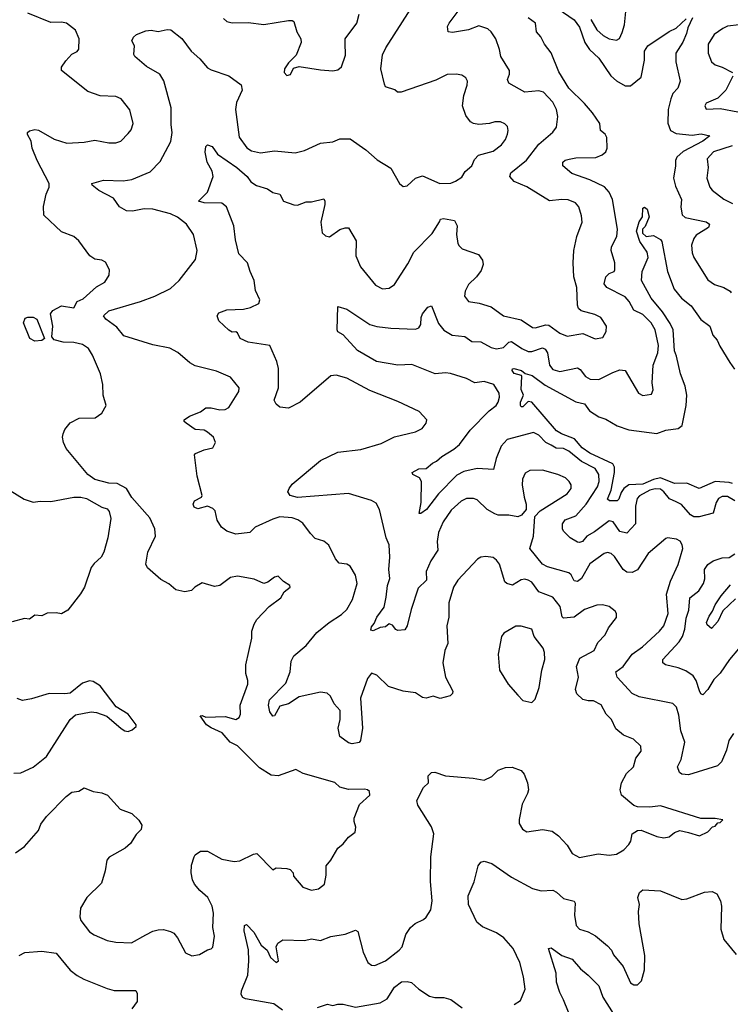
# Model space of a CAD drawing. Extents: x 2143765 to 2212931, y 878955 to 1017455.
# Tile 81 of 256: x 2148918 to 2152952, y 941439 to 947024. Entities that reach past the tile are written whole.
import ezdxf

# ---------------------------------------------------------------- set-up
doc = ezdxf.new("R2010")
doc.units = 0

msp = doc.modelspace()

# ---------------------------------------------------------------- linework, layer by layer
at = {"layer": '0CON20XD'}
for points in [[(2149635, 941832.9), (2149675, 941853.8), (2149705, 941861.5), (2149735, 941862.2), (2149775, 941852), (2149792.5, 941842.5), (2149815, 941816.2), (2149860.5, 941730.5), (2149895, 941713.3), (2149938.8, 941721.2), (2149985, 941747.5), (2150005, 941752.5), (2150015, 941762.5), (2150023.3, 941825), (2150014.2, 941875), (2150019.2, 941955), (2150011.4, 941995), (2149987.1, 942045), (2149940, 942085), (2149910.5, 942120.5), (2149898.5, 942145), (2149891.5, 942185), (2149892.7, 942227.3), (2149909.2, 942275), (2149915, 942286), (2149945, 942307.5), (2149985, 942307.5), (2150065, 942261.5), (2150135, 942248.1), (2150167.4, 942252.6), (2150245, 942290), (2150265, 942294), (2150355, 942202.5), (2150375, 942212.5), (2150435, 942210), (2150453.6, 942203.6), (2150470, 942185), (2150472.5, 942165), (2150525, 942104), (2150575, 942086), (2150615, 942094), (2150648.8, 942121.2), (2150658.8, 942171.2), (2150658.8, 942225), (2150685, 942256.7), (2150723.8, 942325), (2150755, 942350), (2150785, 942386.7), (2150822.5, 942415), (2150825.8, 942444.2), (2150816, 942475), (2150817.5, 942495), (2150847.7, 942572.3), (2150906.7, 942625), (2150903.3, 942645), (2150892.5, 942655), (2150875, 942659.2), (2150785, 942657.5), (2150735, 942670), (2150707.3, 942697.3), (2150527.5, 942747.5), (2150485, 942770.8), (2150385, 942734.3), (2150345, 942738.5), (2150279.8, 942779.8), (2150155.2, 942905.2), (2150112.5, 942925), (2150068.3, 942978.3), (2150005, 943006.4), (2149978, 943025), (2149942.5, 943075), (2149955, 943076.7), (2149975, 943066.7), (2150085, 943072.2), (2150145, 943054.4), (2150165, 943066.2), (2150172.2, 943085), (2150170, 943135), (2150212.5, 943255), (2150214, 943275), (2150202, 943315), (2150201.9, 943365), (2150236.5, 943515), (2150236.9, 943555), (2150249.4, 943595), (2150265, 943620.8), (2150335, 943696), (2150400, 943745), (2150420.5, 943779.5), (2150453.3, 943805), (2150452.5, 943815), (2150415, 943836.7), (2150385, 943866.7), (2150365, 943862.5), (2150327, 943833), (2150305, 943825.8), (2150249.7, 943849.7), (2150155, 943868.2), (2150115, 943860), (2150055, 943814.2), (2150025, 943808.8), (2149955, 943830), (2149912.5, 943805), (2149893.6, 943786.4), (2149855, 943778.8), (2149805, 943790.8), (2149764.5, 943824.5), (2149719.2, 943849.2), (2149644.3, 943914.3), (2149633.8, 943935), (2149645.9, 944004.1), (2149690, 944095), (2149685.4, 944135.4), (2149657.9, 944197.9), (2149555, 944313.3), (2149524.1, 944364.1), (2149472.5, 944392.5), (2149424.5, 944394.5), (2149345.6, 944415.6), (2149305.8, 944445), (2149182.1, 944592.1), (2149166.5, 944625), (2149161.9, 944655), (2149165.7, 944675), (2149175, 944698.8), (2149205, 944738), (2149255.6, 944764.4), (2149347.5, 944765), (2149385, 944791.2), (2149410, 944835), (2149392.2, 944895), (2149390, 944955), (2149377.5, 945015), (2149331.7, 945121.7), (2149308.8, 945158.8), (2149275, 945181.4), (2149225, 945193.1), (2149165, 945194.4), (2149115, 945207.5), (2149100, 945225), (2149106.7, 945285), (2149094, 945355), (2149106.7, 945375), (2149155, 945401.1), (2149225, 945390), (2149245, 945425.8), (2149278.5, 945441.5), (2149355, 945508), (2149401.2, 945535), (2149426, 945575), (2149428.8, 945605), (2149405, 945648.8), (2149385, 945660), (2149345, 945666), (2149316.7, 945685), (2149255, 945770), (2149225, 945793.3), (2149155, 945820), (2149055.5, 945915), (2149052.7, 945965), (2149069.1, 946035), (2149085.5, 946075), (2149086.5, 946095), (2149018.2, 946225), (2148989.4, 946295), (2148984.3, 946335), (2148963, 946373), (2148963.3, 946385), (2148975, 946393.8), (2149005, 946401.9), (2149025, 946397.5), (2149115, 946347.1), (2149187, 946323), (2149285, 946328.9), (2149345, 946341.1), (2149425, 946325.8), (2149465, 946325.8), (2149493.3, 946335), (2149535, 946378), (2149551.3, 946398.7), (2149561.9, 946435), (2149543.4, 946513.4), (2149495, 946576), (2149465, 946589.2), (2149375, 946592), (2149305, 946616.9), (2149156.2, 946735), (2149156, 946755), (2149179.7, 946790.3), (2149215, 946828.8), (2149245, 946843.8), (2149253.9, 946856.1), (2149256, 946915), (2149234.3, 946964.3), (2149184.1, 947004.1), (2149155, 947009.2), (2149095, 947007.3), (2148965, 947060.5)], [(2151355, 943716.7), (2151353.3, 943635), (2151342.5, 943585), (2151349.4, 943485), (2151331.9, 943445), (2151320.6, 943375), (2151335.6, 943295), (2151376.2, 943215), (2151375, 943202.5), (2151362.3, 943187.7), (2151305, 943174.4), (2151265, 943186.9), (2151225, 943176.2), (2151205, 943178.9), (2151164.7, 943204.7), (2151095, 943214.7), (2151012.4, 943242.4), (2150945, 943306.2), (2150915, 943318), (2150893.4, 943286.6), (2150853.5, 943175), (2150864.2, 943005), (2150852.5, 942935), (2150845, 942923.3), (2150805, 942916.2), (2150785, 942921.2), (2150735, 942957.5), (2150725.8, 943005), (2150737.5, 943055), (2150737.5, 943105), (2150703.3, 943143.3), (2150682.5, 943187.5), (2150664.3, 943204.3), (2150625, 943210), (2150505, 943182.1), (2150445, 943143.6), (2150395, 943130), (2150365, 943076), (2150355, 943073.8), (2150338.5, 943098.5), (2150330.6, 943135), (2150337.2, 943165), (2150429.5, 943260.5), (2150454.5, 943325), (2150458.5, 943385), (2150474.6, 943415.4), (2150545, 943474.2), (2150605, 943547.5), (2150674.6, 943605.4), (2150745, 943649.2), (2150775, 943678), (2150806.9, 943735), (2150834.4, 943825), (2150825, 943873.3), (2150795, 943923.8), (2150775, 943936), (2150731.9, 943941.9), (2150711.2, 943965), (2150673.2, 944043.2), (2150645.6, 944065.6), (2150595, 944081.1), (2150568.6, 944108.6), (2150525, 944168.6), (2150497.9, 944187.9), (2150465, 944198.2), (2150395, 944203.4), (2150355, 944191.3), (2150255.8, 944145), (2150225, 944114.4), (2150145, 944105.8), (2150095, 944122.9), (2150064.2, 944145), (2150038.6, 944185), (2150028.6, 944238.6), (2150015, 944251.2), (2149985, 944264), (2149930.3, 944249.7), (2149909.5, 944259.5), (2149903.6, 944275), (2149910.8, 944295), (2149950, 944315), (2149953.3, 944325), (2149925.8, 944434.2), (2149910, 944555), (2149915.8, 944564.2), (2149965, 944584.3), (2150015, 944596.2), (2150030, 944625), (2150018.8, 944655), (2149983.8, 944685), (2149965, 944695.7), (2149915, 944698.8), (2149862.5, 944735), (2149852.5, 944745), (2149852.5, 944755), (2149882.5, 944775), (2149945, 944800), (2149975, 944822), (2150005, 944822.3), (2150055, 944811.3), (2150085, 944812.1), (2150105.7, 944825), (2150162, 944915), (2150163.8, 944935), (2150115, 944996.2), (2150035, 945030.8), (2149915, 945060), (2149885, 945077.5), (2149815.4, 945135.4), (2149770.2, 945160.2), (2149675, 945179.4), (2149510.2, 945230.2), (2149469.8, 945279.8), (2149408, 945325), (2149394, 945345), (2149425, 945371.9), (2149605, 945425.6), (2149685, 945455.6), (2149775, 945500), (2149824.5, 945545.5), (2149915.6, 945664.4), (2149925.7, 945715), (2149904.2, 945805), (2149864.6, 945864.6), (2149815, 945904.4), (2149775, 945923.1), (2149675, 945948.7), (2149625, 945950.8), (2149558.3, 945938.3), (2149525, 945940), (2149485, 945962), (2149451.8, 946011.8), (2149368, 946055), (2149330, 946085), (2149327.5, 946095), (2149395, 946114.4), (2149505, 946110.5), (2149555, 946118.5), (2149658.6, 946161.4), (2149715, 946218.8), (2149777.1, 946332.9), (2149784.4, 946385), (2149778.1, 946428.1), (2149777.3, 946525), (2149736.6, 946676.6), (2149713.3, 946715), (2149638.9, 946758.9), (2149572, 946815), (2149565.9, 946825.9), (2149569.4, 946875), (2149554.5, 946905), (2149563.8, 946925), (2149580.7, 946939.3), (2149635, 946960.2), (2149665, 946965.6), (2149705, 946956.4), (2149755, 946968), (2149776.1, 946966.1), (2149837.9, 946917.9), (2149891.5, 946845), (2149941.8, 946801.8), (2149985, 946751.4), (2150005, 946739.4), (2150105.6, 946705.6), (2150175.5, 946655.5), (2150181.9, 946625), (2150148.1, 946555), (2150143.5, 946515), (2150165, 946357.5), (2150207, 946297), (2150235, 946280), (2150285, 946268.5), (2150365, 946280.8), (2150481.2, 946268.8), (2150535, 946282), (2150625.8, 946324.2), (2150695, 946330.6), (2150735, 946348.9), (2150795, 946348.6), (2150883.8, 946285), (2150948.3, 946228.3), (2151025, 946181.2), (2151074, 946095), (2151095, 946078.8), (2151118.3, 946081.7), (2151164.6, 946125.4), (2151205, 946138.9), (2151302.5, 946095), (2151365, 946097.5), (2151392.7, 946107.3), (2151428.7, 946131.3), (2151447, 946163), (2151483.8, 946195), (2151499.1, 946230.9), (2151522, 946255), (2151605, 946278.6), (2151654, 946315), (2151675, 946343.8), (2151687.1, 946375), (2151691.4, 946395), (2151687.5, 946417.5), (2151672.6, 946432.6), (2151646.7, 946445), (2151614.5, 946445.5), (2151584.3, 946435.7), (2151525, 946430.5), (2151495, 946434.4), (2151478, 946445), (2151451.1, 946481.1), (2151432.5, 946535), (2151438.9, 946595), (2151457.9, 946652.1), (2151459.2, 946675), (2151451.2, 946695), (2151428.7, 946708.7), (2151395, 946715.8), (2151345, 946713.1), (2151279.7, 946680.3), (2151083.6, 946613.6), (2151063.6, 946613.6), (2151047, 946627), (2150995, 946643.3), (2150988.3, 946658.3), (2150968.8, 946745), (2150978.6, 946825), (2150995.8, 946865), (2151137.8, 947085)], [(2150075, 947030), (2150094.3, 947014.3), (2150125, 947006.2), (2150215, 947008.8), (2150305, 946997.5), (2150445, 947019.2), (2150465, 947020), (2150475, 947013.3), (2150492, 946955), (2150514, 946915), (2150515.8, 946895), (2150487.3, 946822.7), (2150445, 946778.8), (2150422, 946745), (2150420, 946725), (2150435, 946706.7), (2150455, 946713.3), (2150471.7, 946748.3), (2150505, 946758.8), (2150625, 946740), (2150695.8, 946734.2), (2150725, 946739.2), (2150745, 946756.7), (2150767.9, 946822.1), (2150765, 946892.5), (2150766, 946915), (2150831.2, 947005), (2150846.1, 947056.1)], [(2150231.1, 946105), (2150262.7, 946082.7), (2150325, 946064.2), (2150355, 946043.3), (2150394.4, 946034.4), (2150415, 945994.2), (2150475, 945974.2), (2150495, 945972.9), (2150545, 945990), (2150575, 945990), (2150645, 946007.5), (2150651.2, 945995), (2150650, 945975), (2150628.6, 945875), (2150635.9, 945815.9), (2150655, 945798.8), (2150677.7, 945792.3), (2150736.4, 945833.6), (2150765, 945844.3), (2150785, 945843.8), (2150828.8, 945768.8), (2150827.1, 945685), (2150852.5, 945622.5), (2150937.9, 945517.9), (2150978.3, 945498.3), (2151015, 945500.8), (2151045, 945522), (2151121.2, 945638.8), (2151155.8, 945705), (2151259.5, 945810.5), (2151301.7, 945878.3), (2151307.5, 945892.5), (2151323, 945897), (2151385.6, 945885.6), (2151402.2, 945855), (2151396.8, 945805), (2151404.4, 945755), (2151412, 945742), (2151430, 945725), (2151522, 945692), (2151545, 945660), (2151548.5, 945635), (2151538.3, 945601.7), (2151511.4, 945565), (2151465, 945521.2), (2151447.5, 945485), (2151442.5, 945455), (2151465, 945425.8), (2151526.6, 945416.6), (2151595, 945395.7), (2151664.7, 945344.7), (2151765, 945321.2), (2151828.8, 945278.8), (2151845, 945276.9), (2151905, 945293.4), (2151921.1, 945291.1), (2151985, 945246.5), (2152025, 945229.4), (2152115, 945243.1), (2152185, 945214.3), (2152227.9, 945222.1), (2152247.1, 945255), (2152248.6, 945285), (2152216, 945335), (2152182.5, 945352.5), (2152105, 945371.9), (2152090.6, 945385), (2152083.8, 945403.8), (2152081.2, 945505), (2152064.5, 945565), (2152058.9, 945645), (2152064.5, 945715), (2152080, 945795), (2152110.8, 945875), (2152107.7, 945912.3), (2152092.7, 945962.7), (2152073.3, 945985), (2152032.1, 946002.1), (2151995, 946004.4), (2151925, 945996.7), (2151796.9, 946076.9), (2151725.3, 946105.3), (2151700.5, 946135), (2151706.5, 946155), (2151795, 946226.5), (2151865, 946318.5), (2151944.6, 946385.4), (2151965.6, 946415), (2151972.9, 946475), (2151964.4, 946515), (2151945, 946555.7), (2151892.3, 946612.3), (2151865, 946621.1), (2151785, 946613.6), (2151693.8, 946663.8), (2151686.7, 946685), (2151698.9, 946715), (2151699.4, 946735), (2151650, 946815), (2151642.2, 946855), (2151620, 946915), (2151595, 946954.4), (2151575, 946972.1), (2151525, 946990), (2151465, 946966.8), (2151375, 946951.4), (2151350, 946955), (2151347.5, 946985), (2151356, 947005), (2151425, 947094.4)], [(2151945, 947105.7), (2152065, 947022.5), (2152095, 946981.1), (2152125.2, 946895.2), (2152151.8, 946855), (2152205, 946805.5), (2152273.8, 946705), (2152305, 946678.2), (2152355, 946649.5), (2152385, 946648.9), (2152445, 946697.5), (2152463.9, 946795), (2152465.6, 946845), (2152484, 946875), (2152605, 946957.5), (2152644.3, 946975.7), (2152700.8, 947029.2)], [(2152160.3, 947025), (2152195, 946966.9), (2152230.6, 946935), (2152265, 946914.6), (2152305, 946908.1), (2152322, 946918), (2152338.8, 946951.2), (2152350.7, 946995), (2152359.6, 947070.4)], [(2152977.2, 944295), (2152935, 944319.7), (2152905, 944318.9), (2152885, 944307.8), (2152872.3, 944285), (2152854.6, 944225.4), (2152775, 944203.1), (2152745, 944204.7), (2152725.2, 944215.2), (2152674.7, 944274.7), (2152645, 944288.8), (2152605.8, 944305.8), (2152575, 944346.2), (2152555, 944360.3), (2152525, 944363.3), (2152495.6, 944355), (2152436.8, 944323.2), (2152422.6, 944307.4), (2152413.3, 944265), (2152413.5, 944165), (2152365, 944111.9), (2152325, 944120), (2152286.2, 944176.2), (2152265, 944181.2), (2152180.9, 944119.1), (2152138.1, 944095), (2152112.5, 944065), (2152095, 944057.8), (2152085, 944061.1), (2152042.5, 944085), (2152005, 944121.9), (2151998.8, 944135), (2151999.2, 944165), (2152015, 944187.5), (2152075, 944208.9), (2152133.7, 944276.3), (2152198.6, 944375), (2152206.9, 944405), (2152206.4, 944445), (2152185, 944478.7), (2152107.7, 944517.7), (2152035, 944576.9), (2152005, 944591.2), (2151963.9, 944593.9), (2151935, 944610.8), (2151904.8, 944624.8), (2151865, 944667.3), (2151835, 944681.8), (2151685, 944642), (2151651.9, 944605), (2151623.3, 944535), (2151607.5, 944472.5), (2151515, 944477.8), (2151439, 944461), (2151399.1, 944440.9), (2151295, 944334.5), (2151227.9, 944245), (2151195, 944222.9), (2151185, 944223.3), (2151197.1, 944285), (2151199.4, 944405), (2151187.5, 944425), (2151150, 944445), (2151146.7, 944455), (2151184.6, 944475.4), (2151225, 944477.3), (2151260.7, 944509.3), (2151285, 944520), (2151314.1, 944545.9), (2151382.6, 944587.4), (2151415, 944614.4), (2151475.4, 944695), (2151583.9, 944806.1), (2151622.5, 944835), (2151634.6, 944855), (2151642.5, 944882.5), (2151640, 944905), (2151610, 944955), (2151555, 944971.1), (2151502.5, 944965), (2151455, 944988.1), (2151363.6, 945016.4), (2151335, 945020), (2151275.7, 945014.3), (2151145, 945068.6), (2151065, 945064.3), (2150944.4, 945085), (2150835, 945146.8), (2150755, 945236.2), (2150725, 945253.3), (2150720, 945265), (2150723.3, 945396.7), (2150775, 945381.2), (2150905, 945295.7), (2150945, 945284.4), (2151025, 945274.4), (2151165, 945267.9), (2151183.6, 945276.4), (2151195.6, 945294.4), (2151196.9, 945335), (2151204, 945356), (2151235, 945393.8), (2151255, 945400), (2151295, 945300), (2151325, 945262.5), (2151374, 945235), (2151445, 945227.5), (2151485, 945198.2), (2151535, 945197.3), (2151594.7, 945164.7), (2151625, 945156.2), (2151665, 945164.6), (2151695.6, 945194.4), (2151710.6, 945199.4), (2151768.5, 945158.5), (2151805, 945142), (2151825, 945142.2), (2151885, 945163.4), (2151900, 945155), (2151913.6, 945135), (2151925.3, 945065.3), (2151945, 945039.1), (2151985, 945029.2), (2152085, 945048.5), (2152099.1, 945039.1), (2152129.2, 944999.2), (2152155.4, 944985.4), (2152205, 944983.5), (2152285, 945022.7), (2152325, 945037.8), (2152354.5, 945034.5), (2152431.2, 944905), (2152455, 944892.5), (2152505, 944900), (2152514, 944925), (2152508.6, 944965), (2152514.4, 945065), (2152540, 945135), (2152543.7, 945176.3), (2152525.3, 945265), (2152502.1, 945305), (2152455, 945352.5), (2152405, 945375.6), (2152378.5, 945425), (2152355, 945451.8), (2152250, 945505), (2152236.7, 945525), (2152245.5, 945565), (2152265, 945584.5), (2152292, 945595), (2152296.7, 945605), (2152295.6, 945645), (2152274.6, 945715), (2152277.9, 945735), (2152306.9, 945795), (2152311.2, 945835), (2152282.7, 946005), (2152265, 946045.5), (2152236.9, 946076.9), (2152155, 946115.8), (2152052.4, 946152.4), (2152002, 946195), (2152001.2, 946215), (2152015, 946227.5), (2152036.4, 946233.6), (2152075, 946240.9), (2152188.1, 946241.9), (2152225, 946256.9), (2152244.6, 946275.4), (2152252.5, 946295), (2152250.9, 946355), (2152241.1, 946375), (2152215.6, 946395), (2152211.2, 946435), (2152169.6, 946495), (2152125, 946548.2), (2152034.7, 946635), (2151979.1, 946729.1), (2151935.5, 946835.5), (2151897.5, 946885), (2151877.2, 946927.2), (2151852, 946955), (2151846, 947005), (2151803.8, 947035)], [(2152738, 947035), (2152711.2, 946978.8), (2152702.7, 946945), (2152683, 946897), (2152643.2, 946835), (2152642.3, 946785), (2152667.1, 946675), (2152654.5, 946635), (2152625.3, 946604.7), (2152615, 946576), (2152598.5, 946515), (2152596.7, 946436.7), (2152611.4, 946395), (2152645, 946378.2), (2152735, 946369.6), (2152786, 946376), (2152836, 946365), (2152796.4, 946335), (2152684.5, 946275.5), (2152649.1, 946245), (2152640.4, 946225), (2152641.2, 946195), (2152629.6, 946125), (2152640.4, 946080.4), (2152674.6, 946005), (2152670.2, 945960.2), (2152677.9, 945917.9), (2152695, 945901.8), (2152815, 945877.9), (2152832.9, 945865), (2152827.1, 945845), (2152758.8, 945801.2), (2152745, 945782.9), (2152731.8, 945745), (2152735, 945702.5), (2152745.4, 945675.4), (2152825, 945548.6), (2152862.6, 945522.6), (2152915, 945505.6), (2152950, 945485), (2152957.5, 945475)], [(2153002.5, 946995), (2152935, 946987.9), (2152908.6, 946975), (2152859.8, 946940.2), (2152826.2, 946885), (2152826.4, 946835), (2152845.7, 946785), (2152865, 946768.1), (2152905, 946755.5), (2152963.3, 946725)], [(2152966.3, 946703.7), (2152925.8, 946625), (2152880.9, 946579.1), (2152815, 946551.2), (2152808, 946535), (2152815, 946516.7), (2152895, 946521.2), (2153095, 946482.5)], [(2152969.5, 942975), (2152944.2, 942935), (2152930, 942880), (2152900.9, 942815), (2152878.5, 942791.5), (2152715, 942740.9), (2152677.5, 942745), (2152663.6, 942753.6), (2152651.9, 942785), (2152672.5, 942827.5), (2152693.6, 942925), (2152670.8, 942990.8), (2152660.5, 943079.5), (2152645.5, 943125), (2152625, 943144.4), (2152433.5, 943183.5), (2152395, 943201.8), (2152310.5, 943295), (2152301.2, 943325), (2152344.3, 943355), (2152394.7, 943425.3), (2152452.7, 943467.3), (2152550.6, 943555), (2152573.6, 943585), (2152599.1, 943655), (2152588.8, 943765), (2152611.8, 943838.2), (2152656.7, 943933.3), (2152681.4, 944025), (2152679.2, 944045), (2152666.3, 944066.3), (2152646.6, 944076.6), (2152595.8, 944085.8), (2152585, 944082), (2152485, 943995.8), (2152425, 943902.9), (2152395, 943888.2), (2152365, 943890.4), (2152343.6, 943905), (2152295, 943979.4), (2152275, 943995.6), (2152255, 944001.9), (2152235, 943995.6), (2152155, 943937.3), (2152106.6, 943853.4), (2152085, 943837.3), (2152065, 943840.6), (2152047.9, 943875), (2152035, 943886.9), (2151915, 943920), (2151885, 943934.6), (2151814.4, 944025), (2151835.4, 944095), (2151842.2, 944205), (2151872.5, 944237.5), (2152025.6, 944335), (2152048.1, 944365), (2152048.6, 944385), (2152037.5, 944405), (2152015.4, 944425.4), (2151973.4, 944443.4), (2151885, 944468.2), (2151813.2, 944466.8), (2151787.6, 944452.4), (2151772.6, 944417.4), (2151770.9, 944385), (2151782.1, 944315), (2151792.5, 944275), (2151792.9, 944245), (2151767.4, 944212.6), (2151745, 944204.3), (2151695, 944213.1), (2151635, 944214.4), (2151615, 944221.9), (2151572.5, 944245), (2151515, 944300.8), (2151495, 944307.1), (2151455, 944307.1), (2151425, 944293.5), (2151367.6, 944242.4), (2151321.5, 944175), (2151295.8, 944115), (2151287.5, 944065), (2151291.8, 944015), (2151251.8, 943955), (2151226.1, 943893.9), (2151227.5, 943845), (2151180.4, 943799.6), (2151141.1, 943678.9), (2151118.6, 943585), (2151105, 943563.3), (2151065, 943560), (2151054, 943565), (2151035, 943590), (2151015, 943596.2), (2150995, 943580.8), (2150964.2, 943575.8), (2150925, 943558), (2150911.7, 943561.7), (2150915, 943580), (2150930.3, 943599.7), (2150944.6, 943635), (2150987.8, 943692.2), (2150997.8, 943747.8), (2151006.2, 943813.8), (2151018.9, 943855), (2151012.7, 943905), (2151019.3, 943975), (2151015.4, 944045), (2150998.8, 944085), (2150960.8, 944245), (2150941.2, 944281.2), (2150915, 944297.1), (2150785, 944337.1), (2150495, 944313.6), (2150454.5, 944324.5), (2150440.8, 944345), (2150447.1, 944365), (2150465, 944388.6), (2150625, 944522.9), (2150725, 944571.5), (2150855, 944585.4), (2150970.4, 944619.6), (2151045, 944658.6), (2151165, 944685.6), (2151202, 944705), (2151226, 944735), (2151228.8, 944755), (2151185, 944802), (2151065, 944857.5), (2150905, 944920), (2150775, 944991.4), (2150715, 945007.1), (2150685, 945003.8), (2150510, 944855), (2150445, 944820), (2150395, 944826.2), (2150375, 944843.3), (2150362.5, 944865), (2150387.5, 944935), (2150387.8, 945045), (2150377.1, 945085), (2150337.5, 945175), (2150215, 945194.5), (2150170, 945215), (2150155, 945247.5), (2150145, 945253.3), (2150125, 945251.2), (2150105, 945262), (2150048.8, 945315), (2150040, 945345), (2150049.3, 945360.7), (2150095, 945378.8), (2150188.3, 945381.7), (2150228.8, 945391.2), (2150276.7, 945413.3), (2150281.2, 945435), (2150257.7, 945487.7), (2150250, 945545), (2150226.2, 945595), (2150211.2, 945645), (2150161.4, 945695), (2150143.1, 945775), (2150134.4, 945855), (2150091.7, 945961.7), (2150065, 945984), (2149965, 945984.4), (2149933.8, 945995), (2149983.8, 946045), (2150015.8, 946135), (2150010, 946165), (2149982.9, 946215), (2149971.7, 946271.7), (2149975.9, 946304.1), (2149985, 946313.3), (2150011.2, 946305), (2150041.1, 946261.1), (2150151.1, 946185), (2150210, 946135), (2150231.1, 946105)], [(2152961.6, 946308.4), (2152855.6, 946275), (2152820.6, 946235), (2152825.5, 946185), (2152818.1, 946125), (2152835.7, 946075), (2152848, 946058), (2152915, 946006.9), (2152965, 945981.1)], [(2152965, 944392.4), (2152945, 944399.3), (2152865, 944404.5), (2152775, 944364.6), (2152705, 944394.8), (2152635, 944393.3), (2152554.9, 944425.1), (2152515, 944416), (2152455, 944389.5), (2152375, 944386.2), (2152347.2, 944365), (2152332, 944342), (2152319.6, 944305), (2152309.2, 944295), (2152266.7, 944295), (2152255.6, 944305), (2152275.2, 944354.8), (2152295.2, 944455), (2152294.3, 944485), (2152285.4, 944505.4), (2152154.7, 944565), (2152111.6, 944595), (2152067.1, 944647.1), (2151992.7, 944675), (2151965, 944691.8), (2151825, 944853.8), (2151805, 944858.8), (2151775, 944827.1), (2151765, 944827.5), (2151760, 944835), (2151761.1, 944855), (2151777.5, 944895), (2151764, 944926), (2151769.3, 944999.3), (2151766, 945006), (2151725, 945017.1), (2151713.1, 945035), (2151715.8, 945044.2), (2151723.7, 945046.3), (2151766.2, 945035), (2151787.1, 945017.1), (2151826.6, 945006.6), (2151901.2, 944951.2), (2152075, 944857.1), (2152125, 944845.5), (2152152.5, 944805), (2152205, 944771.4), (2152245, 944758.9), (2152310.4, 944720.4), (2152375, 944696.6), (2152535, 944677.5), (2152585, 944695.5), (2152655, 944705.5), (2152678.7, 944721.3), (2152700.9, 944835), (2152704.3, 944895), (2152696.1, 944945), (2152668.8, 945015), (2152647.1, 945115), (2152635, 945146), (2152626.7, 945265), (2152610.9, 945300.9), (2152566.3, 945366.3), (2152501.8, 945445), (2152448.1, 945545), (2152452.2, 945595), (2152485.7, 945675.7), (2152480, 945705), (2152438.2, 945765), (2152418.6, 945825), (2152435, 945877.5), (2152453.1, 945905), (2152455.8, 945954.2), (2152465, 945960), (2152479.6, 945949.6), (2152490.6, 945905), (2152469.1, 945850.9), (2152453.7, 945836.3), (2152453.7, 945813.7), (2152475, 945793.8), (2152515, 945800), (2152555, 945776.7), (2152563.3, 945765), (2152595.5, 945595), (2152633.1, 945495), (2152675, 945443.5), (2152730.1, 945400.1), (2152785, 945324.1), (2152836.4, 945285), (2152852.2, 945235), (2152876.7, 945206.7), (2152891.5, 945171.5), (2152948.8, 945078.8), (2152975, 945042.5)], [(2149005, 945200.8), (2148976.2, 945215), (2148940, 945305), (2148948.9, 945331.1), (2148965, 945337.3), (2148995, 945337.1), (2149016, 945325), (2149060, 945215), (2149045, 945204.2), (2149005, 945200.8)], [(2148863.5, 944353.5), (2148944.4, 944304.4), (2148995, 944288), (2149035, 944293.8), (2149095, 944291.2), (2149225, 944315.8), (2149265, 944315.8), (2149297.6, 944307.6), (2149385, 944258.8), (2149415, 944250), (2149426.7, 944235), (2149436.2, 944195), (2149418.8, 944085), (2149395.9, 944004.1), (2149380, 943975), (2149340.5, 943939.5), (2149324.1, 943915.9), (2149285.8, 943805), (2149263, 943767), (2149191.2, 943675), (2149155, 943654), (2149125, 943660), (2149075, 943656.7), (2149045, 943643.3), (2149005, 943646.7), (2148975, 943623.3), (2148945, 943626.7), (2148875, 943608.1)], [(2152997.9, 943455), (2152946.4, 943395), (2152895, 943316.4), (2152859, 943281), (2152825, 943224.3), (2152795.9, 943194.1), (2152785, 943200), (2152776.6, 943216.6), (2152758.5, 943275), (2152741.8, 943301.8), (2152699.8, 943329.8), (2152655, 943347.1), (2152584.2, 943365), (2152569.4, 943375), (2152568.2, 943395), (2152661.3, 943495), (2152679.7, 943525), (2152692.8, 943567.2), (2152701.3, 943628.7), (2152717.1, 943675), (2152722.8, 943745), (2152773.6, 943785), (2152800.4, 943825), (2152807.6, 943852.4), (2152805, 943906), (2152825, 943934.4), (2152855.3, 943954.7), (2152905, 943971.5), (2152945, 943973.5), (2152976.9, 943995)], [(2150409.2, 941405), (2150360.9, 941440.9), (2150200.2, 941470.2), (2150185, 941478), (2150175.6, 941495), (2150176.5, 941515), (2150212.9, 941605), (2150219.5, 941685), (2150216.9, 941746.9), (2150192.1, 941855), (2150195, 941886.7), (2150205, 941891.2), (2150247.4, 941847.4), (2150288.6, 941775), (2150323.8, 941745), (2150342, 941705), (2150375, 941676.7), (2150386.7, 941685), (2150373.3, 941765), (2150384.1, 941785.9), (2150412.5, 941805), (2150535, 941800), (2150575, 941810.8), (2150625, 941801.2), (2150685, 941822.5), (2150765, 941836), (2150825, 941858.8), (2150837.5, 941852.5), (2150868.6, 941735), (2150894.2, 941675), (2150915, 941660), (2150935, 941659.2), (2150994, 941685), (2151072.9, 941745), (2151088.5, 941765), (2151109.2, 941835), (2151136, 941875), (2151162.4, 941897.6), (2151210.7, 941919.3), (2151225, 941932.5), (2151251.2, 941975), (2151260, 942025), (2151250.9, 942135), (2151252.9, 942275), (2151268.5, 942405), (2151256.5, 942445), (2151178.6, 942568.6), (2151173.1, 942595), (2151210.8, 942669.2), (2151238.8, 942695), (2151236, 942735), (2151255, 942754), (2151275, 942755.8), (2151335, 942734.2), (2151492.1, 942722.1), (2151555, 942709.4), (2151598.3, 942731.7), (2151635, 942766.9), (2151675, 942781.9), (2151714.4, 942784.4), (2151765, 942764.2), (2151781.4, 942745), (2151801.1, 942695), (2151805.6, 942655), (2151801.4, 942635), (2151770.6, 942575), (2151753.1, 942486.9), (2151754.3, 942464.3), (2151771.7, 942431.7), (2151796.4, 942416.4), (2151885, 942430), (2151941.3, 942421.3), (2151976, 942395), (2152025, 942342), (2152054, 942295), (2152095, 942271.4), (2152202.3, 942292.3), (2152265, 942284.2), (2152305, 942290), (2152347.5, 942315), (2152376.7, 942345), (2152388, 942365), (2152394, 942405), (2152425, 942424), (2152446.1, 942426.1), (2152535, 942390), (2152575, 942382.5), (2152605, 942388), (2152635.8, 942414.2), (2152665, 942423.8), (2152713.8, 942413.8), (2152776.4, 942393.6), (2152825, 942417.5), (2152850, 942445), (2152865, 942450), (2152881.7, 942468.3), (2152895, 942470), (2152910, 942485), (2152865, 942492.5), (2152785, 942492.5), (2152555.4, 942565.4), (2152495, 942556.7), (2152425, 942558.1), (2152405, 942565.8), (2152334, 942625), (2152325.8, 942655), (2152334.4, 942695), (2152362.8, 942747.2), (2152401.8, 942785), (2152415.5, 942834.5), (2152446.2, 942875), (2152443.9, 942903.9), (2152403, 942943), (2152345, 942965.8), (2152302, 943002), (2152278.1, 943055), (2152247.1, 943085), (2152217.9, 943137.9), (2152175, 943160), (2152145, 943159.5), (2152115, 943167.8), (2152080, 943200), (2152072.5, 943225), (2152090, 943295), (2152078, 943355), (2152098.3, 943401.7), (2152178.5, 943445), (2152198.9, 943491.1), (2152242, 943535), (2152261.2, 943575), (2152305, 943633.3), (2152306, 943655), (2152298.8, 943668.8), (2152265, 943696), (2152225.7, 943705.7), (2152195, 943702.5), (2152125, 943678.1), (2152065, 943635.3), (2152005, 943628.6), (2151997.4, 943637.4), (2151986.2, 943695), (2151945, 943748.6), (2151865, 943779.4), (2151825, 943832.9), (2151805, 943845.6), (2151785, 943850), (2151765, 943845.8), (2151715, 943815.6), (2151684, 943825), (2151671.9, 943835), (2151641.4, 943935), (2151625, 943958.8), (2151605, 943974.2), (2151565, 943979.2), (2151535, 943975.8), (2151516.3, 943963.7), (2151404.7, 943845.3), (2151380, 943805), (2151355, 943716.7)], [(2152980.8, 943739.2), (2152909, 943671), (2152880.4, 943609.6), (2152845, 943570), (2152821.2, 943591.2), (2152816, 943605), (2152831.2, 943641.2), (2152850.6, 943669.4), (2152865, 943705.6), (2152900, 943755), (2152951.9, 943818.1)], [(2151825, 943150), (2151845, 943170), (2151867.1, 943235), (2151882.5, 943335), (2151899.2, 943395), (2151897.1, 943435), (2151888.7, 943458.7), (2151838, 943525), (2151825, 943567.5), (2151765, 943584.2), (2151735, 943584.2), (2151666.7, 943543.3), (2151652.5, 943525), (2151634.2, 943425), (2151642.5, 943335), (2151691.2, 943255), (2151745, 943192.5), (2151775, 943162.5), (2151825, 943150)], [(2148885, 942750), (2148925, 942752), (2148995.5, 942784.5), (2149070, 942845), (2149205.6, 943054.4), (2149235, 943080.8), (2149325, 943097.8), (2149355, 943094.2), (2149414, 943074), (2149495, 943003.8), (2149515, 942990), (2149535, 942986.7), (2149557.5, 942995), (2149580, 943015), (2149580, 943025), (2149535, 943084.2), (2149466.8, 943126.8), (2149375, 943245.8), (2149335, 943270.8), (2149315, 943274), (2149275, 943260), (2149205, 943204.2), (2149175, 943199.2), (2149085, 943202.5), (2148985, 943170.8), (2148935, 943162.5), (2148904.4, 943174.4)], [(2148895, 942297.5), (2148945, 942334.4), (2149024.4, 942425), (2149039.1, 942460.9), (2149071.2, 942505), (2149182.1, 942617.9), (2149215, 942642), (2149255, 942647.5), (2149285, 942667.5), (2149336.1, 942646.1), (2149385, 942637.5), (2149416.7, 942625), (2149488.8, 942545), (2149555, 942521.2), (2149594.2, 942484.2), (2149611.4, 942455), (2149608.7, 942431.3), (2149578.7, 942401.3), (2149548.3, 942351.7), (2149516.7, 942325), (2149426.4, 942273.6), (2149412.8, 942257.2), (2149403.1, 942195), (2149382.5, 942125), (2149300, 942045), (2149264.2, 941985), (2149259.2, 941935), (2149266.2, 941915), (2149315, 941850), (2149342.1, 941832.1), (2149415, 941801.4), (2149465, 941791.4), (2149553.1, 941786.9), (2149635, 941832.9)], [(2151725, 941437.1), (2151760.3, 941459.7), (2151786.9, 941525), (2151777.5, 941595), (2151757.1, 941675), (2151720, 941755), (2151666.7, 941816.7), (2151625, 941844.6), (2151545, 941878.2), (2151512.2, 941905), (2151465.6, 942005), (2151464.4, 942055), (2151497.1, 942132.9), (2151520.8, 942225), (2151535.7, 942244.3), (2151555, 942250.8), (2151598.3, 942238.3), (2151710.3, 942160.3), (2151828.8, 942095), (2151877.3, 942082.7), (2151945, 942085.7), (2151965, 942075.8), (2152005, 942039.2), (2152065, 942023.3), (2152072, 942012), (2152066.7, 941945), (2152076, 941885), (2152096.7, 941865), (2152145, 941850.8), (2152187.3, 941827.3), (2152255, 941771.2), (2152278, 941745), (2152289.1, 941719.1), (2152343.7, 941653.7), (2152385, 941560), (2152405, 941550), (2152425, 941548.8), (2152447.8, 941572.2), (2152465.5, 941635), (2152466.7, 941715), (2152434.5, 941895), (2152430, 941965), (2152435.5, 942005), (2152427.8, 942045), (2152436.4, 942073.6), (2152455, 942088.6), (2152555, 942081.9), (2152676.6, 942033.4), (2152705, 942036.7), (2152805, 942075.7), (2152848.8, 942078.8), (2152875.9, 942065.9), (2152895.8, 942025), (2152900.8, 941995), (2152898.6, 941865), (2152915.7, 941805.7), (2152985, 941721.2)], [(2152032.9, 941395), (2152004.6, 941464.6), (2151983.3, 941505), (2151964.5, 941564.5), (2151964, 941615), (2151920, 941755), (2151935, 941759.2), (2151995, 941715.8), (2152054.6, 941694.6), (2152100.9, 941640.9), (2152145.8, 941605), (2152205, 941544.2), (2152229, 941479), (2152286.7, 941386.7)], [(2148916.2, 941715), (2148948, 941732), (2149045, 941740.4), (2149125, 941728.7), (2149205, 941632.5), (2149245, 941601.4), (2149282.2, 941582.2), (2149415, 941527.5), (2149455, 941517.1), (2149576.9, 941516.9), (2149585, 941500), (2149585.8, 941455), (2149555, 941412.5)], [(2150608.8, 941421.2), (2150665, 941439.4), (2150695, 941431.4), (2150725, 941440), (2150755, 941440), (2150825, 941422.7), (2150965, 941446.8), (2151005, 941468.9), (2151045, 941535.7), (2151085, 941566.5), (2151117.9, 941567.9), (2151141.9, 941561.9), (2151184.6, 941524.6), (2151245, 941485.7), (2151275, 941477.5), (2151325, 941477.8), (2151366.2, 941466.2), (2151429.1, 941419.1)]]:
    msp.add_lwpolyline(points, dxfattribs=at)

doc.saveas('drawing.dxf')
